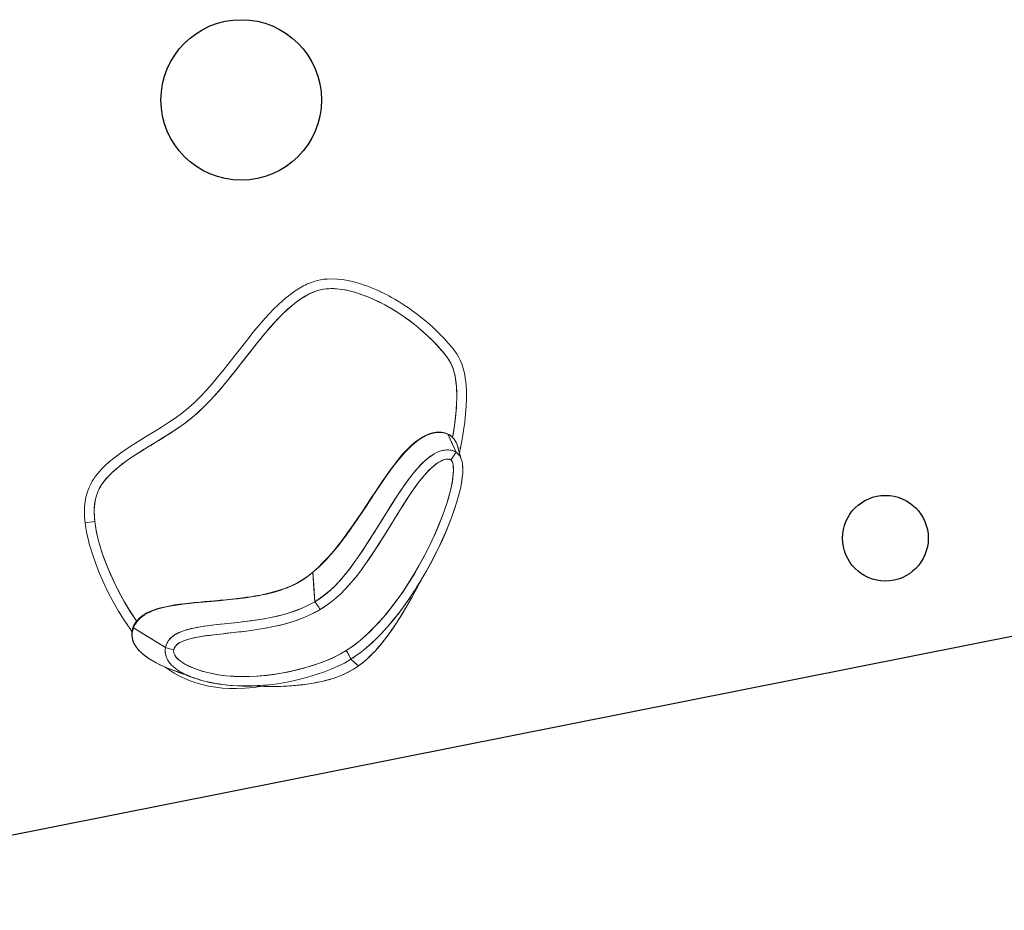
# Model space of a CAD drawing. Header units: millimetres. Extents: x -391 to 65307, y -49674 to 2290.
# Tile 10 of 21: x 14179 to 16694, y -38845 to -36570. Entities that reach past the tile are written whole.
import ezdxf

# ---------------------------------------------------------------- set-up
doc = ezdxf.new("R2010")
doc.units = ezdxf.units.MM
doc.header["$LTSCALE"] = 200
doc.header["$MEASUREMENT"] = 0
doc.layers.get('0').update_dxf_attribs({"color": 8, "linetype": 'CONTINUOUS'})
for name, color, linetype in [('furniture', 8, 'CONTINUOUS'), ('IMPORTED_BG', 8, 'CONTINUOUS'), ('orlando', 8, 'CONTINUOUS')]:
    doc.layers.add(name, color=color, linetype=linetype)

# ---------------------------------------------------------------- blocks, each defined once
blk = doc.blocks.new('A$C0A8F5AF6')
at = {"linetype": 'Continuous', "lineweight": 0}
for p, q in [((630.5, 901.9), (630.5, 901.7)), ((630.5, 901.6), (630.5, 901.9)), ((626.9, 876.4), (632.2, 876.9)), ((632.2, 876.9), (627, 876.4)), ((675, 874.9), (675.9, 874.8)), ((676, 874.8), (675.2, 874.9)), ((839.6, 801.2), (839.9, 801.1)), ((840, 801), (840.2, 800.9)), ((1019, 688.2), (1019.2, 688)), ((1006.5, 664.8), (1006.3, 665)), ((604.6, 636.8), (604.7, 636.1)), ((604.6, 636.8), (604.7, 636.1)), ((118.1, 563.6), (117.9, 563.8)), ((117.9, 563.7), (122.5, 559.4)), ((122.5, 559.4), (118, 563.7)), ((126.3, 516.2), (125.9, 516)), ((126.3, 516.2), (126, 516)), ((1069.6, 518.5), (1070.7, 517.2)), ((1070.7, 517.2), (1069.6, 518.5)), ((1011.8, 235.4), (1034.4, 224.9)), ((1011.8, 235.4), (1034.4, 224.9))]:
    blk.add_line(p, q, dxfattribs=at)
at = {"linetype": 'Continuous', "lineweight": 15}
for p, q in [((851.8, 822.7), (852.1, 822.6)), ((1034.6, 670.1), (1034.2, 670.7)), ((126.3, 572.2), (118, 563.7)), ((121.9, 557.6), (121.5, 556.1))]:
    blk.add_line(p, q, dxfattribs=at)
at = {"linetype": 'Continuous', "lineweight": 0, "flags": 128}
for points in [[(630.5, 901.7), (617.9, 900.5), (604.8, 898.5), (591.3, 895.8), (579.7, 892.8), (573.4, 891.1), (566.8, 889.1), (559.8, 886.8), (552.4, 884.4), (546.2, 882.1), (541.1, 880.2), (535.3, 878), (528.9, 875.5), (521.8, 872.7), (514.2, 869.4), (505.8, 865.8), (497.6, 862.1), (489.2, 858.2), (481.9, 854.7), (475.9, 851.8), (471, 849.4), (468.7, 848.2), (466.5, 847.1), (464.2, 845.9), (462, 844.8), (459.8, 843.6), (457.5, 842.5), (455.4, 841.3), (443.5, 835.1), (423.2, 823.8), (411.7, 817.2), (400.6, 810.7), (388.8, 803.6), (386.3, 802)], [(386.5, 802), (395.4, 807.5), (429, 827.1), (449.5, 838.3), (470.4, 849), (491.6, 859.3), (513.3, 869.1), (535.5, 878.1), (548.3, 882.9), (561.2, 887.3), (574.4, 891.4), (587.9, 894.9), (601.7, 897.9), (615.9, 900.3), (630.5, 901.7)], [(630.5, 901.7), (645.3, 902.2), (659.9, 901.7), (674.3, 900.2), (688.5, 897.9), (702.3, 894.8), (715.9, 891.2), (731.5, 886.3), (746.8, 880.8), (761.7, 874.8), (776.3, 868.4), (796.8, 858.6), (816.8, 848.1), (836.4, 836.9), (855.6, 825.2), (874.5, 812.8), (885.1, 805.5)], [(885.9, 805), (884.9, 805.7), (878.1, 810.4), (871, 815.2), (863.8, 819.9), (856.7, 824.5), (850.5, 828.4), (845, 831.8), (839.3, 835.2), (833.3, 838.7), (827.1, 842.3), (821.5, 845.5), (816.4, 848.3), (812.3, 850.5), (807.7, 853), (802.4, 855.7), (797.6, 858.2), (793.4, 860.3), (789.9, 862), (787.1, 863.4), (784.9, 864.4), (782.7, 865.4), (780.6, 866.4), (778.5, 867.4), (776.4, 868.4), (774.4, 869.3), (772.4, 870.2), (762.1, 874.6), (756.4, 877), (751.2, 879.1), (745, 881.4), (727.7, 887.5), (711.1, 892.5), (696.9, 896.1), (683.6, 898.8), (671.2, 900.6), (657.6, 901.8), (644.2, 902.2), (630.5, 901.7)], [(630.5, 901.7), (634.9, 887.8), (638.4, 876.8)], [(638.4, 876.8), (634, 890.8), (630.5, 901.7)], [(638.4, 876.8), (621.7, 876.2), (605.3, 874.7), (589.1, 872.5), (573.1, 869.8), (557.4, 866.5), (537.2, 861.5), (517.3, 855.8), (497.8, 849.5), (472.1, 840.3), (446.7, 830.1), (421.7, 819.2), (410.4, 813.8)], [(538.4, 861.7), (541.8, 862.7), (555.6, 866.1), (570, 869.2), (583.8, 871.7), (597, 873.7), (599.3, 874)], [(636.6, 851.9), (636.6, 855), (636.6, 858), (636.7, 860.9), (636.8, 863.7), (636.9, 866.3), (637.1, 868.7), (637.2, 870.8), (637.4, 872.7), (637.6, 874.2), (637.9, 875.5), (638.1, 876.3), (638.4, 876.8)], [(638.4, 876.8), (638.1, 876.3), (637.9, 875.5), (637.6, 874.2), (637.4, 872.7), (637.2, 870.8), (637.1, 868.7), (636.9, 866.3), (636.8, 863.7), (636.7, 860.9), (636.6, 858), (636.6, 855), (636.6, 851.9)], [(856.9, 820.2), (841.7, 827.4), (820.8, 836.3), (799.7, 844.4), (778.1, 851.8), (756.2, 858.4), (734.1, 864.1), (711.9, 869.1), (694, 872.4), (675.8, 874.9), (657.3, 876.4), (638.4, 876.8)], [(1011, 619.5), (1008.7, 617.4), (1006.1, 615.6), (1004.3, 614.7), (1002.3, 614), (1000.3, 613.3), (996.3, 612.6), (992.2, 612.3), (987.9, 612.4), (979, 613.4), (970.1, 615.3), (961.4, 617.6), (952.9, 620.4), (944.5, 623.4), (936.2, 626.7), (930.4, 629), (925, 631.3), (919.2, 633.8), (913.9, 636.2), (908.2, 638.7), (903.1, 641), (897.3, 643.7), (889.2, 647.5), (881.3, 651.2), (873.7, 654.8), (865.9, 658.5), (858.2, 662.1), (852.2, 664.9), (846, 667.8), (839.8, 670.7), (833.7, 673.4), (827.9, 676.1), (812.6, 682.9), (797.5, 689.3), (782.4, 695.3), (766.9, 701.2), (751.4, 706.6), (735.9, 711.5), (718.1, 716.4), (700.3, 720.6), (682, 723.9), (669.8, 725.5), (657.7, 726.7), (654.9, 726.9), (652.2, 727), (649.4, 727.2), (646.7, 727.3), (643.9, 727.4), (641.2, 727.5), (638.5, 727.5), (622.1, 727.2), (605.9, 726), (589.8, 723.9), (573.9, 720.9), (558.1, 717.2), (542.5, 712.7), (527.4, 707.9), (511.6, 702.3), (496.9, 696.6), (481.5, 690.3), (467, 684), (452, 677.1), (437.7, 670.4), (422.7, 663.2), (408.6, 656.3), (393.7, 648.8), (380.8, 642.3), (367.9, 635.7), (355.2, 629.3), (341.8, 622.5), (328.1, 615.7), (320.1, 611.7), (311.3, 607.4), (302.8, 603.4), (294.2, 599.3), (285.5, 595.3), (277, 591.5), (268.2, 587.8), (259.7, 584.3), (251, 580.8), (242.2, 577.6), (233.5, 574.6), (224.4, 571.8), (215.7, 569.5), (209, 568), (202.7, 566.8), (196.2, 565.8), (189.6, 565.2), (183.4, 565), (177.9, 565.2), (172.5, 565.9), (167.3, 567.2), (163.5, 568.6), (159.8, 570.5), (158.1, 571.7), (156.6, 573), (155.6, 574.1), (154.8, 575.2), (154.1, 576.4), (153.8, 577.5), (153.5, 578.6), (153.5, 580.9), (153.7, 583.1), (154.3, 585.5), (156.1, 590.6), (158.5, 595.6), (161.2, 600.4), (164.1, 605), (167.4, 609.6), (177, 621.8), (187.3, 633.3), (198.3, 644.4), (209.7, 655.2), (221.4, 665.6), (233.3, 675.6), (245.4, 685.3), (268.3, 702.6), (291.8, 719.2), (315.8, 735), (340.2, 750.1), (365.1, 764.4), (386.2, 775.8), (407.6, 786.6), (429.3, 796.9), (451.2, 806.5), (473.4, 815.5), (495.7, 823.7), (511, 828.8), (526.3, 833.5), (542, 837.8), (557.6, 841.7), (573.5, 845.1), (591.2, 848.1), (608.7, 850.3), (613.3, 850.8), (617.9, 851.2), (622.6, 851.5), (627.4, 851.7), (632, 851.9), (636.6, 851.9), (653.7, 851.6), (670.7, 850.2), (687.5, 848), (704.2, 845), (721, 841.4), (737.6, 837.4), (754.1, 832.9), (776.9, 825.9), (799.4, 818), (821.5, 809.2), (843.2, 799.6), (864.3, 789), (881.6, 779.5), (898.6, 769.2), (915.1, 758.3), (931.4, 746.5), (946.9, 733.9), (961.8, 720.6), (970.4, 712.1), (978.6, 703.4), (986.4, 694.3), (993.7, 684.8), (1000.5, 675), (1003.6, 669.8), (1006.6, 664.6), (1009.3, 659.2), (1011.7, 653.7), (1013.7, 648.1), (1014.8, 644.3), (1015.6, 640.8), (1016.1, 637), (1016.3, 633.2), (1016, 629.5), (1015, 625.8), (1013.3, 622.4), (1011, 619.5)], [(154.1, 576.4), (153.5, 578.9), (153.5, 581.5), (153.9, 584), (154.6, 586.5), (156, 590.3), (157.7, 594), (162.2, 602), (167.3, 609.5), (174.7, 619.1), (182.6, 628.2), (190.9, 637), (203.8, 649.7), (217.2, 661.9), (230.9, 673.6), (244.8, 684.9), (267.6, 702.1), (290.9, 718.6), (314.7, 734.3), (339, 749.3), (363.7, 763.6), (387.2, 776.3), (411.1, 788.4), (435.4, 799.7), (460.1, 810.2), (485.1, 819.9), (510.5, 828.6), (527.9, 833.9), (545.5, 838.7), (563.3, 843), (581.4, 846.5), (599.7, 849.3), (618.1, 851.2), (636.6, 851.9)], [(421.5, 819), (422, 819.3), (426.4, 821.3), (431.1, 823.4), (434.7, 825), (438.8, 826.7), (443.4, 828.7), (448.6, 830.9), (454.4, 833.3), (459.4, 835.3), (463.8, 837), (467.2, 838.4), (472, 840.2), (476.8, 842.1), (481.4, 843.8), (485.7, 845.3), (499.7, 850.1), (507.2, 852.6)], [(636.6, 851.9), (653.5, 851.6), (670.3, 850.3), (686.9, 848.1), (703.4, 845.2), (719.8, 841.7), (736.1, 837.8), (752.4, 833.4), (768.6, 828.6), (793.5, 820.1), (817.9, 810.7), (841.8, 800.2), (865.2, 788.6), (882.4, 779), (899.4, 768.7), (915.9, 757.7), (932.1, 745.9), (947.6, 733.4), (962.4, 720), (972.9, 709.5), (982.9, 698.4), (992.2, 686.9), (1000.7, 674.6), (1005.8, 666), (1010.2, 657.1), (1013.8, 647.8), (1015.1, 643), (1016, 638.1), (1016.3, 633.1), (1015.9, 629.4), (1015, 625.8), (1013.3, 622.4), (1011, 619.5)], [(130.9, 590), (131.4, 592.4), (133.6, 598.7), (136.3, 604.7), (141.1, 613.3), (146.6, 621.6), (152.6, 629.6), (158.9, 637.3), (171.6, 651.3), (185.1, 664.6), (199, 677.3), (213.5, 689.8), (228, 701.5), (242.8, 712.9), (257.9, 724), (272.1, 734), (286.3, 743.6), (300.7, 753), (315.2, 762.1), (329.7, 770.9), (344.7, 779.6), (357.1, 786.5), (369.9, 793.5), (382.8, 800.2), (395.3, 806.6), (398.3, 808)], [(859.6, 818.9), (872.6, 812.3), (889.5, 803), (899.4, 797.2), (910, 790.7), (920.5, 783.8), (931, 776.4), (941.1, 769), (951.8, 760.7), (958.5, 755.1), (964.6, 749.9), (970, 745), (976.7, 738.8), (982.9, 732.7), (988.5, 726.9), (993.6, 721.4), (1000, 714), (1005.9, 706.8), (1008.2, 703.8)], [(638.5, 727.5), (621.8, 727.2), (605.2, 725.9), (588.9, 723.7), (572.7, 720.7), (556.7, 716.8), (535.9, 710.7), (515.5, 703.7), (495.5, 696), (469.1, 684.9), (443.1, 673), (417.4, 660.6), (391.9, 647.9), (368.8, 636.2), (345.7, 624.5), (322.6, 612.9), (299.3, 601.7), (275.8, 591), (260.9, 584.8), (245.9, 578.9), (230.6, 573.7), (215, 569.3), (207.2, 567.6), (199.2, 566.2), (191.2, 565.3), (183.1, 565), (177.7, 565.3), (172.4, 566), (167.2, 567.2), (163, 568.8), (159, 571.1), (157.1, 572.6), (155.4, 574.3), (154.1, 576.4)], [(639.9, 703.4), (639.6, 704.5), (639.4, 705.9), (639.1, 707.8), (638.9, 709.9), (638.8, 712.4), (638.7, 715.1), (638.6, 718), (638.5, 721.1), (638.5, 724.3), (638.5, 727.5)], [(638.5, 727.5), (638.5, 724.3), (638.5, 721.1), (638.6, 718), (638.7, 715.1), (638.8, 712.4), (638.9, 709.9), (639.1, 707.8), (639.4, 705.9), (639.6, 704.5), (639.9, 703.4)], [(1011, 619.5), (1007.2, 616.3), (1002.7, 614.1), (997.9, 612.8), (993, 612.3), (988, 612.4), (979.8, 613.3), (971.7, 614.9), (963.8, 616.9), (948.3, 622), (933, 627.9), (917.9, 634.4), (888, 648.1), (858.2, 662.1), (828.3, 675.9), (808, 684.8), (787.5, 693.3), (766.9, 701.2), (746, 708.3), (724.8, 714.6), (708, 718.9), (690.9, 722.4), (673.5, 725.1), (656, 726.8), (638.5, 727.5)], [(1025.9, 603.9), (1030, 609), (1033.4, 614.6), (1035.9, 620.8), (1037.4, 627), (1038, 632.7), (1037.9, 639.1), (1037.2, 644.9), (1036.1, 650.2), (1034.8, 655.1), (1031.6, 664.2), (1027.9, 672.6), (1023.7, 680.4), (1019.3, 687.9), (1011.7, 699.1), (1005.1, 707.7)], [(639.9, 703.4), (627, 703.2), (614.2, 702.4), (601.5, 700.9), (588.9, 698.8), (576.7, 696.1), (564.6, 693.1), (555.2, 690.3), (545.3, 687.2), (535.6, 683.9), (526.1, 680.5), (517, 677), (507.2, 673.2), (501.5, 670.8), (494.6, 667.9), (487.5, 664.8), (481, 661.9), (474.7, 659.1), (468.2, 656.2), (457.8, 651.3), (447.5, 646.4), (437.1, 641.4), (426.2, 636), (415.9, 630.9), (405, 625.4), (394.2, 620), (383.7, 614.7), (363.1, 604.4), (342.7, 594.2), (322.3, 584.3), (301.1, 574.5), (280, 565.4), (259.1, 557.2), (248.2, 553.3), (237.3, 549.8), (226.3, 546.8), (215.1, 544.2), (204, 542.3), (192.4, 541.1), (186.8, 540.9), (182.1, 540.9), (175.1, 541.4), (169, 542.3), (163.7, 543.5), (158.5, 545.1), (153, 547.3), (147.9, 550.1), (143.3, 553.3), (141, 555.2), (139, 557.2), (137.1, 559.3), (134.6, 562.7), (132.6, 566.5)], [(132.6, 566.5), (135.1, 561.9), (137.8, 558.4), (140.4, 555.8), (142.9, 553.6), (145.2, 551.8), (147.5, 550.3), (149.7, 549), (155.5, 546.2), (161.1, 544.2), (169.1, 542.3), (176.8, 541.2), (184, 540.9), (193.9, 541.2), (203.2, 542.1), (212.1, 543.6), (220.8, 545.4), (229.2, 547.5), (237.4, 549.9), (245.4, 552.4), (259.8, 557.4), (273.8, 562.8), (287.5, 568.5), (316.8, 581.7), (345.3, 595.5), (373.4, 609.5), (401.2, 623.5), (428.9, 637.3), (456.5, 650.7), (484.3, 663.4), (501.4, 670.8), (518.7, 677.7), (536, 684.1), (553.4, 689.8), (570.9, 694.7), (588, 698.6), (605.1, 701.4), (622.4, 703), (639.9, 703.4)], [(639.9, 703.4), (620.1, 666.1), (604.6, 636.8)], [(604.6, 636.8), (624.4, 674.1), (639.9, 703.4)], [(1021.1, 599.5), (1015.8, 595.9), (1013.9, 594.8), (1011.9, 593.8), (1009.9, 592.9), (1007.9, 592.1), (1006, 591.5), (1003.8, 590.8), (1001.3, 590.2), (997.4, 589.4), (993.9, 589), (991, 588.8), (987.6, 588.7), (984.5, 588.8), (981.3, 588.9), (978, 589.2), (971.2, 590.2), (964.4, 591.5), (957.8, 593.1), (951.2, 595), (944.7, 597), (938.5, 599.2), (932.1, 601.6), (922.3, 605.4), (913.9, 608.9), (905.3, 612.7), (896.4, 616.7), (881.3, 623.7), (865.8, 631.1), (850.5, 638.4), (835.3, 645.6), (819.4, 653), (803.8, 660), (788.4, 666.6), (772.3, 673.2), (756.3, 679.3), (740.6, 684.8), (724, 689.9), (707.5, 694.3), (691.2, 698), (674, 700.8), (656.9, 702.7), (639.9, 703.4)], [(639.9, 703.4), (656.9, 702.7), (673.9, 700.9), (690.8, 698), (707.7, 694.3), (724.4, 689.8), (746.3, 682.8), (768, 674.9), (789.6, 666.1), (812.8, 656), (835.9, 645.3), (859.2, 634.2), (882.7, 623.1), (906.7, 612.1), (918.3, 607.1), (930.3, 602.3), (942.6, 597.8), (955.5, 593.7), (962.3, 592), (969.4, 590.5), (976.9, 589.3), (985.1, 588.7), (989.5, 588.7), (994.2, 589), (999.2, 589.7), (1004.6, 591), (1010.2, 593), (1015.7, 595.9), (1021, 599.5), (1025.9, 603.9)], [(1034, 670.8), (1035.2, 669.4), (1044.9, 657), (1054.2, 644.2), (1063, 630.9), (1071.3, 616.8), (1075.1, 609.4), (1078.7, 601.8), (1082, 593.8), (1085, 585.3), (1087.4, 576.2), (1088.4, 571.3), (1089, 566.1), (1089.4, 560.6), (1089.2, 554.6), (1088.2, 548), (1086.2, 541), (1083.1, 534.3), (1079.1, 528.2), (1074.6, 523), (1069.6, 518.5)], [(1069.6, 518.5), (1074.7, 523.2), (1079.2, 528.3), (1082.9, 533.9), (1085.2, 538.5), (1087, 543.2), (1087.8, 546.3), (1088.6, 550.1), (1089, 553.2), (1089.3, 556.7), (1089.4, 559.9), (1089.3, 563.3), (1089, 566.7), (1088.6, 570.1), (1088, 573.5), (1086.5, 580.1), (1084.6, 586.5), (1082.3, 593.1), (1078, 603.5), (1072.7, 614.2), (1067, 624.3), (1061, 634), (1054.9, 643.3), (1047.9, 653), (1040.3, 663), (1038.1, 665.8), (1035.8, 668.6), (1034.2, 670.7)], [(126.3, 516.2), (128.6, 513.1), (131.2, 510.1), (134.1, 507.2), (137.3, 504.6), (140.3, 502.4), (143.6, 500.3), (147.3, 498.3), (151.2, 496.4), (155.3, 494.7), (159.6, 493.3), (164.1, 492.1), (168.5, 491.1), (172.8, 490.4), (177.5, 489.8), (182.4, 489.5), (187.1, 489.3), (192.2, 489.4), (197.7, 489.6), (202.4, 490), (207.4, 490.6), (213, 491.3), (217.4, 492.1), (221.8, 492.9), (226.8, 494), (232, 495.2), (236.6, 496.3), (241.2, 497.5), (245.7, 498.8), (265.9, 505.3), (285.9, 512.7), (305.7, 520.7), (325.4, 529.2), (345.1, 538.1), (364.8, 547.2), (372.9, 551), (381.2, 554.9), (389.4, 558.8), (397.7, 562.7), (406.1, 566.6), (414.5, 570.5), (423, 574.4), (430.7, 577.9), (438.8, 581.6), (440.7, 582.5), (442.6, 583.3), (444.5, 584.2), (446.4, 585), (448.4, 585.9), (450.3, 586.8), (452.3, 587.6), (455.8, 589.2), (459.8, 590.9), (464.4, 592.9), (468.3, 594.6), (472.5, 596.3), (477, 598.2), (479.4, 599.2), (480.6, 599.7), (481.2, 600), (481.5, 600.1), (481.7, 600.1), (481.7, 600.2), (481.8, 600.2), (481.8, 600.2), (481.8, 600.2), (481.8, 600.2), (481.8, 600.2), (481.8, 600.2), (481.8, 600.2), (481.8, 600.2), (481.8, 600.2), (481.8, 600.2), (481.8, 600.2), (481.8, 600.2), (481.8, 600.2), (481.8, 600.2), (482, 600.3), (483.2, 600.8), (484.4, 601.3), (486.1, 602), (488.2, 602.8), (490.7, 603.8), (493.7, 605), (495.5, 605.7), (503.6, 608.8), (505.9, 609.7), (508.1, 610.5), (510.2, 611.3), (512.4, 612.1), (515.3, 613.2), (518, 614.2), (525.8, 616.9), (532.7, 619.2), (534.4, 619.8), (536, 620.3), (537.6, 620.8), (539.1, 621.3), (540.6, 621.7), (541.9, 622.2), (551.3, 625), (559.4, 627.2), (568.3, 629.5), (576.6, 631.5), (584.9, 633.3), (594.2, 635.1), (604.6, 636.8)], [(604.6, 636.8), (586.9, 633.7), (569.3, 629.8), (551.8, 625.1), (534.5, 619.8), (517.2, 613.8), (499.9, 607.4), (472.9, 596.5), (445.9, 584.8), (418.9, 572.5), (398.2, 562.9), (377.5, 553.2), (356.6, 543.4), (335.5, 533.8), (314.1, 524.3), (292.4, 515.2), (270.1, 506.8), (257.9, 502.6), (245.5, 498.8), (232.8, 495.4), (219.7, 492.5), (206, 490.4), (197, 489.6), (187.8, 489.3), (178.1, 489.8), (168.1, 491.2), (160.4, 493.1), (152.5, 495.8), (144.6, 499.7), (140.9, 502), (137.2, 504.7), (133.4, 507.8), (129.8, 511.6), (126.3, 516.2)], [(604.6, 636.8), (613.1, 637.9), (621.7, 638.7), (630.4, 639.3), (638.9, 639.6), (646.5, 639.6), (654.5, 639.3), (658.5, 639), (661.9, 638.7), (666.5, 638.3), (668.6, 638), (670.9, 637.7), (673.2, 637.4), (675.6, 637.1), (678.1, 636.7), (680.6, 636.3), (683.2, 635.8), (685.4, 635.4), (687.5, 635), (689.7, 634.6), (692, 634.1), (694.3, 633.6), (696.6, 633.1), (697.8, 632.8), (700.7, 632.1), (704.5, 631.2), (709.3, 629.9), (714.9, 628.4), (721.5, 626.4), (729, 624.1), (735, 622), (740.7, 620.1), (746, 618.2), (750.9, 616.4), (755.4, 614.6), (760.9, 612.5), (766.3, 610.3), (784.6, 602.6), (804.2, 593.8), (822.6, 585.1), (839.8, 576.7), (856.9, 568.2), (872.9, 560.2), (888, 552.8), (903.7, 545.1), (919.8, 537.4), (935.1, 530.4), (951.2, 523.6), (961.3, 519.6), (971, 516.1), (980.3, 513), (990.2, 510.1), (1000.1, 507.8), (1010.4, 505.9), (1013.2, 505.6), (1016, 505.3), (1018.9, 505), (1021.6, 504.8), (1024.7, 504.7), (1026.8, 504.7), (1028.4, 504.8), (1030.7, 504.8), (1033.6, 505), (1035.9, 505.2), (1038, 505.5), (1039.8, 505.8), (1041.3, 506), (1044.1, 506.6), (1046.7, 507.2), (1049.3, 508), (1051.7, 508.8), (1054, 509.6), (1056.2, 510.6), (1060, 512.3), (1063.5, 514.3), (1066.7, 516.4), (1069.6, 518.5)], [(1063.6, 514.4), (1063.5, 514.3), (1057.3, 511.1), (1051, 508.5), (1044.7, 506.7), (1038.4, 505.6), (1032.4, 504.9), (1026.7, 504.7), (1021.1, 504.9), (1012.9, 505.6), (1005.1, 506.8), (997.5, 508.3), (990.2, 510.1), (977.4, 513.9), (965.1, 518.2), (953.2, 522.8), (941.6, 527.6), (930.2, 532.6), (902.3, 545.7), (875.1, 559.1), (848.2, 572.6), (821.4, 585.6), (801.5, 595), (781.5, 603.9), (761.5, 612.2), (741.5, 619.8), (721.3, 626.5), (701.1, 632), (685, 635.5), (668.9, 638), (653, 639.4), (637, 639.6), (620.9, 638.7), (604.6, 636.8)], [(1025.9, 603.9), (1050.4, 556.1), (1069.6, 518.5)], [(1069.6, 518.5), (1045.1, 566.4), (1025.9, 603.9)], [(121.9, 557.5), (121.7, 556.9), (120.6, 552.8), (119.7, 548.7), (119.2, 544.8), (119, 540.2), (119.2, 536), (119.5, 533.4), (120, 530.7), (120.6, 528.2), (121.5, 525.6), (122.4, 523.2), (123.6, 520.8), (124.8, 518.5), (126.3, 516.2)], [(126.3, 516.2), (129.8, 544.4), (132.6, 566.5)], [(132.6, 566.5), (129, 538.3), (126.3, 516.2)], [(1011.8, 235.4), (1006.9, 225.5), (1001.6, 215.8), (995.7, 206.5), (989.3, 197.6), (982.1, 189.1), (974.2, 181.4), (965.6, 174.6), (957.2, 169.1), (948.2, 164.4), (938.9, 160.3), (929.4, 156.9), (919.8, 154.1), (910, 151.7), (893, 148.6), (876, 146.5), (858.9, 145.1), (841.7, 144.3), (824.6, 143.8), (807.4, 143.7), (790.3, 143.7), (773.1, 143.7), (751.1, 143.6), (729.2, 143.3), (707.4, 142.5), (685.6, 141), (663.9, 138.8), (642.4, 135.6), (621, 131.2), (597.6, 125.4), (574.4, 118.5), (551.3, 111), (528.3, 103), (505.5, 94.7), (476.5, 84), (447.5, 73.1), (418.4, 62.5), (389.2, 52.4), (359.8, 43), (343.5, 38.4), (327.1, 34.3), (310.6, 30.7), (293.8, 27.8), (280.5, 26.2), (267, 25.2), (253.6, 25), (240.2, 25.8), (229.2, 27.3), (218.2, 29.7), (207.6, 33), (197.4, 37.3), (187.7, 42.4), (178.4, 48.4), (169.4, 55), (157.7, 64.9), (146.8, 75.4), (136.4, 86.5), (126.6, 98.1), (114.6, 113.9), (103.4, 130.2), (93.1, 147), (83.5, 164.1), (74.5, 181.5), (66.3, 199.3), (58.6, 217.4), (51.3, 236.7), (44.7, 256.3), (38.9, 276.1), (33.8, 296.1), (29.6, 316.4), (27.8, 326.4), (26.4, 336.4), (25.4, 346.5), (24.9, 356.6), (25.4, 366.7), (26.8, 376.9), (29.2, 386.8), (32.2, 396.5), (37.7, 410.2), (44.1, 423.5), (51.1, 436.5), (58.7, 449.1), (66.7, 461.4), (75.1, 473.4), (83.7, 485.2), (100.4, 506.3), (117.9, 526.7), (120.4, 529.5)], [(1053.7, 507.8), (1054.3, 491.6), (1054.6, 471.7), (1054.4, 451.7), (1053.6, 431.8), (1052.4, 412), (1050.9, 395), (1049, 378.3), (1046.7, 361.5), (1044, 344.6), (1040.8, 328.2), (1037.1, 311.3), (1033.4, 296.6), (1029.4, 282.4), (1024.7, 267.8), (1022.7, 262), (1020.6, 256.4), (1018.5, 251), (1016.3, 245.6), (1014.1, 240.5), (1011.8, 235.4), (1008.3, 228.3), (1004.8, 221.5), (1001.1, 215.1), (996.9, 208.3), (992.6, 202), (988.2, 196.2), (983.2, 190.2), (977.9, 184.8), (972.2, 179.7), (967.8, 176.2), (963.1, 172.9), (958.3, 169.8), (953.2, 166.9), (945.3, 163), (936.7, 159.5), (928, 156.5), (919.3, 154), (910.1, 151.7), (895.7, 149), (880.9, 147), (865.8, 145.6), (851.2, 144.7), (836.4, 144.1), (821.2, 143.8), (807.1, 143.7), (793.1, 143.7), (777.5, 143.7), (764.2, 143.7), (751.3, 143.6), (737.4, 143.5), (724, 143.1), (703.3, 142.3), (682.7, 140.8), (662, 138.5), (641.5, 135.4), (621.3, 131.3), (601.1, 126.3), (581.1, 120.6), (571, 117.4), (561.5, 114.4), (551.5, 111.1), (541.9, 107.8), (532.1, 104.3), (522.5, 100.9), (512.8, 97.4), (503.2, 93.9), (496, 91.2), (488, 88.3), (480.7, 85.5), (472.9, 82.6), (463.9, 79.3), (456.3, 76.4), (448.5, 73.5), (441.9, 71.1), (436.8, 69.2), (431.8, 67.4), (426.9, 65.6), (422.3, 63.9), (417.5, 62.2), (412.5, 60.4), (407.5, 58.7), (398.9, 55.6), (389.7, 52.5), (380.7, 49.6), (373.8, 47.3), (366.4, 45), (359.2, 42.9), (352.2, 40.8), (345.3, 38.9), (338.7, 37.1), (332.2, 35.5), (320.8, 32.8), (309.9, 30.5), (298.3, 28.5), (287.2, 26.9), (275.4, 25.7), (264.1, 25.1), (252.2, 25.1), (241, 25.7), (233.1, 26.7), (225.5, 28), (218.1, 29.7), (210.7, 32), (203.6, 34.6), (196.5, 37.7), (191.2, 40.5), (185.8, 43.6), (180.4, 47), (175, 50.7), (169.6, 54.8), (164.2, 59.2), (158.7, 64), (149.4, 72.8), (140.1, 82.4), (131.5, 92.3), (123.2, 102.4), (115.4, 112.8), (107.8, 123.6), (100.4, 134.9), (91.1, 150.3), (82.2, 166.4), (73.9, 182.9), (66.2, 199.4), (59, 216.4), (53.5, 230.7), (48.3, 245.2), (43.6, 259.8), (39.3, 274.6), (35.4, 289.5), (31.9, 304.4), (30.1, 313.6), (28.5, 322.6), (27, 331.8), (25.9, 340.9), (25.1, 349.9), (24.9, 357.7), (25.3, 365.3), (26.1, 372.9), (27.5, 380.4), (29.5, 387.9), (31.8, 395.3), (35.3, 404.6), (39.6, 414.3), (44.1, 423.5), (49, 432.7), (54.1, 441.5), (57.4, 447.1), (61, 452.7), (64.7, 458.4), (68.5, 464.1), (72.6, 469.9), (76.8, 475.8), (85.7, 487.7), (95.2, 499.9), (105.3, 512.1), (115.1, 523.6), (120.4, 529.5)], [(1053.6, 507.8), (1053.9, 503), (1054.6, 480.2), (1054.4, 450.4), (1053, 420.6), (1050.4, 391), (1047.7, 368.8), (1044.3, 346.7), (1040.1, 324.6), (1035, 302.6), (1030.3, 285.4), (1024.9, 268.4), (1018.8, 251.8), (1011.8, 235.4)]]:
    blk.add_lwpolyline(points, dxfattribs=at)
at = {"linetype": 'Continuous', "lineweight": 15, "flags": 128}
for points in [[(412.2, 814.7), (410.8, 814), (409.5, 813.3), (408.3, 812.5), (407, 811.9), (405, 810.9), (402.7, 809.8), (398.8, 807.9), (394.9, 805.9), (390.6, 803.8), (385, 801), (378.9, 797.8), (372.3, 794.4), (353.8, 784.3), (334.8, 773.5), (317.3, 763), (299.4, 751.9), (281.2, 739.9), (262.6, 727.1), (244.8, 714.2), (228, 701.3), (212, 688.4), (197, 675.4), (182.9, 662.3), (171.9, 651.4), (161.7, 640.3), (152.3, 629), (145.9, 620.4), (140.1, 611.5), (137.9, 607.8), (135.9, 603.9), (134.1, 599.8), (132.3, 595.3), (130.8, 590)], [(1008.2, 703.8), (1006.1, 706.5), (1003.2, 710.1), (999.5, 714.5), (995.6, 718.8), (991.1, 723.7), (986, 729.2), (980.1, 735), (973.6, 741.3), (966.9, 747.5), (950.7, 761.2), (934.3, 773.7), (917.6, 785.3), (901, 795.9), (884.4, 805.5), (876.5, 809.9), (869.6, 813.6), (863.6, 816.7), (858.7, 819.3), (854.7, 821.3), (851.8, 822.8)], [(1053.1, 645.4), (1048.3, 657.3), (1041.5, 671.2), (1034, 684.5), (1025.6, 697.3), (1016.6, 709.6), (1006.9, 721.4), (996.6, 732.7), (983.7, 745.3), (970.1, 757.2), (956.1, 768.2), (941.5, 778.4), (926.5, 788), (907.1, 799), (887.3, 808.8), (867.5, 817.4)], [(1034.2, 670.7), (1034, 670.9), (1033.7, 671.3), (1033.5, 671.5), (1033.3, 671.7), (1033.2, 671.9), (1032.9, 672.2), (1032.6, 672.6), (1032.3, 673), (1031.9, 673.4), (1031.5, 674), (1031.1, 674.4), (1030.6, 675.1), (1030.2, 675.6), (1029.7, 676.2), (1029.2, 676.8), (1028.6, 677.5), (1028.1, 678.2), (1027.5, 678.9), (1027.1, 679.5), (1026.7, 680), (1026.3, 680.5), (1025.8, 681.1), (1025.3, 681.7), (1024.8, 682.4), (1024.3, 683), (1023.9, 683.6), (1023.5, 684), (1023.2, 684.5), (1022.5, 685.3), (1021.8, 686.2), (1020.9, 687.3), (1020.1, 688.4), (1019.3, 689.4), (1018.6, 690.4), (1018.1, 690.9), (1017.7, 691.4), (1017.2, 692.1), (1016.6, 693), (1015.9, 693.8), (1015.4, 694.5), (1015, 695), (1014.6, 695.5), (1014.1, 696.1), (1013.5, 696.9), (1012.9, 697.7), (1012.2, 698.6), (1011.7, 699.3), (1011.1, 700), (1010.8, 700.5), (1010.3, 701.1), (1009.8, 701.8), (1009.1, 702.7), (1008.3, 703.7), (1008.2, 703.8)], [(126, 516), (129.8, 511.1), (133.7, 506.9), (137.8, 503.5), (143.9, 499.4), (150.1, 496.1), (158.4, 492.9), (166.8, 490.6), (175, 489.3), (184.6, 488.5), (193.9, 488.6), (203, 489.2), (211.6, 490.3), (220, 491.7), (235, 495.1), (249.4, 499.1), (263.3, 503.6), (271.3, 506.4), (279.2, 509.3), (287.2, 512.4), (296, 515.9), (307.1, 520.5), (319.3, 525.7), (332.5, 531.6), (346.8, 538.1), (362.2, 545.2), (378.3, 552.8), (395.5, 560.8), (413.7, 569.4), (433, 578.2), (453.4, 587.4), (474.9, 596.6), (497.6, 605.8), (521.4, 614.6), (537, 619.9), (553.1, 624.8), (569.8, 629.2), (587, 633), (604.7, 636.1)], [(604.7, 636.1), (621, 638), (636.4, 638.9), (651.2, 638.8), (665.3, 637.8), (679.1, 635.9), (692.2, 633.4), (707.9, 629.6), (722.6, 625.4), (736.4, 620.9), (749.2, 616.4), (761.1, 611.8), (772.1, 607.3), (782.2, 603), (791.4, 599), (804.5, 593), (817.6, 586.9), (830.7, 580.5), (843.9, 574), (855.5, 568.3), (867.1, 562.5), (878.8, 556.6), (890.7, 550.8), (902.7, 544.9), (915.1, 538.9), (928.5, 532.7), (938.4, 528.2), (948.8, 523.8), (959.9, 519.3), (971.6, 515), (984.1, 510.9), (990.8, 509), (997.7, 507.3), (1004.9, 505.7), (1012.5, 504.5), (1020.7, 503.6), (1028, 503.4), (1035.9, 503.8), (1044.4, 505), (1050.9, 506.8), (1057.6, 509.3), (1062, 511.5), (1066.4, 514.1), (1070.7, 517.2)], [(118, 563.7), (102, 546.3), (87.2, 529.3), (73.4, 512.4), (60.6, 495.9), (48.9, 479.6), (38.5, 463.8), (29.1, 448.1), (20.7, 432.5), (13.5, 417), (8.9, 405.4), (5.1, 393.6), (2.3, 381.7), (0.7, 371.6), (0, 362), (0, 353.1), (0.4, 344.9), (1.1, 337.4), (2, 330.5), (3.4, 320.7), (4.9, 312), (6.4, 304.3), (9.3, 291.1), (12.7, 277), (16.9, 261.9), (21.8, 245.8), (27.6, 228.8), (34.3, 210.9), (38.2, 201.2), (42.5, 191.3), (47, 181.1), (52, 170.8), (57.1, 160.5), (61.9, 151.3), (66.4, 143.2), (70.4, 136.2), (74, 130.1), (76.4, 126.3), (78.4, 122.9), (80.2, 120.2), (81.6, 117.9), (82.8, 116.1), (83.6, 114.9), (84.3, 113.8), (85.5, 112), (87.2, 109.5), (89.3, 106.4), (91.7, 102.9), (97.2, 95.4), (103.5, 87), (109.4, 79.7), (115.9, 72), (123.3, 63.9), (131.1, 55.7), (139.1, 48), (149.4, 38.9), (160.1, 30.6), (171.1, 23.3), (182.3, 16.9), (189.9, 13.2), (197.6, 10.1), (204.8, 7.6), (211, 5.8), (216.3, 4.4), (220.4, 3.6), (223.4, 3), (226, 2.5), (229.3, 2), (233.3, 1.4), (237.9, 0.9), (243.1, 0.5), (254.6, 0), (267, 0.2), (280.1, 1), (293.9, 2.6), (308.3, 4.8), (323.3, 7.8), (338, 11.2), (353.3, 15.2), (369, 19.8), (384.7, 24.6), (400.1, 29.7), (415.2, 34.9), (430, 40.2), (444.5, 45.5), (474.2, 56.5), (502.9, 67.2), (530.8, 77.4), (551.6, 84.8), (572.1, 91.7), (592.9, 98.1), (613.8, 103.9), (634.9, 108.8), (656.3, 112.6), (678.3, 115.4), (698.6, 117.1), (719.3, 118.1), (740.6, 118.6), (761.9, 118.8), (783.1, 118.8), (810.4, 118.8), (837.4, 119.2), (864.1, 120.4), (877, 121.5), (889.8, 122.9), (902.3, 124.8), (914, 127), (924.8, 129.5), (934.6, 132.4), (943.6, 135.4), (948.4, 137.2), (952.6, 138.9), (955.7, 140.3), (956.8, 140.8), (957.7, 141.2), (958.9, 141.8), (960.8, 142.7), (963.5, 144.1), (966.8, 145.9), (970.8, 148.2), (975.5, 151.1), (980.7, 154.6), (986.3, 159), (992.4, 164.1), (998.7, 170.3), (1006.4, 178.9), (1013.8, 188.7), (1021, 199.6), (1027.9, 211.7), (1034.4, 224.9)], [(1070.7, 517.2), (1075.4, 521.5), (1079.8, 526.6), (1083.7, 532.6), (1086.7, 539.2), (1088.1, 543.8), (1089.1, 548.5), (1089.6, 552.9), (1089.8, 559.1), (1089.4, 564.8), (1088.1, 573.2), (1087.6, 575.1)], [(1034.4, 224.9), (1037.4, 231.4), (1039.8, 236.9), (1041.7, 241.7), (1043.6, 246.6), (1046.7, 255), (1049.8, 264.1), (1053.6, 276.1), (1057.3, 289.3), (1060.9, 303.3), (1066.4, 328.7), (1071, 354.7), (1074.5, 381.3), (1077.1, 407.7), (1078.8, 434.6), (1079.6, 462), (1079.4, 489.2), (1078.2, 516.1), (1077.6, 524)]]:
    blk.add_lwpolyline(points, dxfattribs=at)
at = {"linetype": 'Continuous', "lineweight": 15}
for centre, radius, start, end in [((574.5, 470.5), 380.5, 115.6675, 116.7364), ((-315.6, 694.7), 458.5, 342.5907, 346.8027), ((156.2, 536.5), 36.5, 194.1212, 214.1294)]:
    blk.add_arc(centre, radius, start, end, dxfattribs=at)
at = {"linetype": 'Continuous', "lineweight": 0}
for centre, radius, start, end in [((992.6, 634.9), 45.4, 316.9962, 6.7239), ((911.2, 509.2), 148.7, 39.5501, 47.8372), ((907.3, 505.5), 154.1, 39.6964, 47.6908), ((165.9, 580.8), 36.3, 165.2784, 203.179), ((167.4, 540.7), 48.4, 161.4732, 194.9099), ((156.3, 577.8), 26.2, 193.6612, 205.4722), ((333.2, 154.9), 457.9, 113.0191, 115.9851), ((308.4, 209.2), 398.3, 112.7968, 116.2075)]:
    blk.add_arc(centre, radius, start, end, dxfattribs=at)

msp = doc.modelspace()

# ---------------------------------------------------------------- linework, layer by layer
at = {"layer": 'furniture'}
msp.add_circle((14744.7, -36774.6), 205, dxfattribs=at)
at = {"layer": 'IMPORTED_BG', "linetype": 'Continuous'}
msp.add_circle((16389.9, -37894.3), 109.5, dxfattribs=at)
at = {"layer": 'orlando'}
msp.add_line((8800.7, -39718), (19589.4, -37572.5), dxfattribs=at)

# ---------------------------------------------------------------- block references
at = {"layer": 'furniture', "rotation": 211.511202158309}
msp.add_blockref('A$C0A8F5AF6', (15110.4, -37122.4), dxfattribs=at)

doc.saveas('drawing.dxf')
